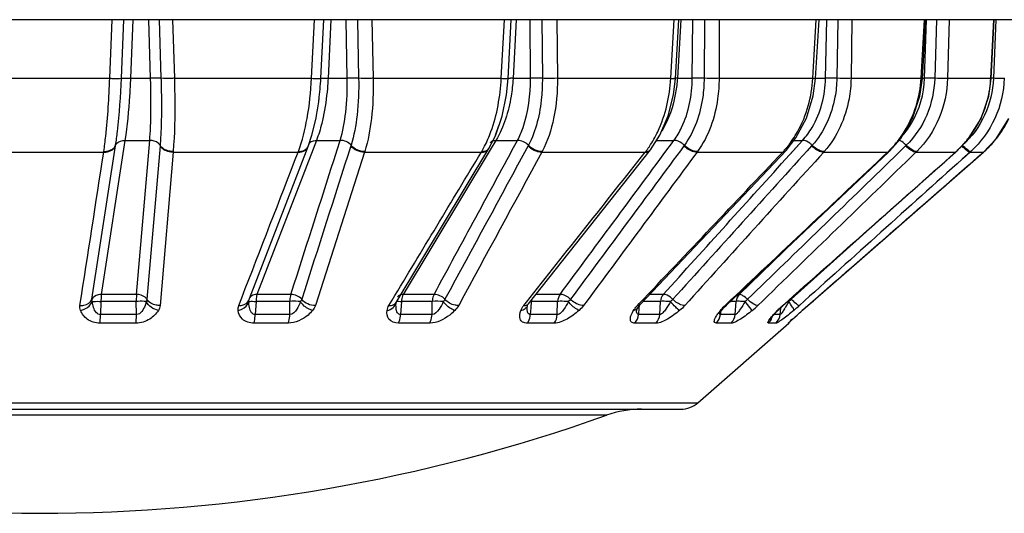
# Model space of a CAD drawing. Header units: millimetres. Extents: x 0 to 4000, y 0 to 3000.
# Tile 5 of 119: x 843 to 862, y 377 to 386. Entities that reach past the tile are written whole.
import ezdxf

# ---------------------------------------------------------------- set-up
doc = ezdxf.new("R2010")
doc.units = ezdxf.units.MM
doc.header["$LTSCALE"] = 219.99956
doc.layers.get('0').update_dxf_attribs({"linetype": 'CONTINUOUS'})
doc.layers.add('SUPERFICI', color=7, linetype='CONTINUOUS')

msp = doc.modelspace()

# ---------------------------------------------------------------- linework, layer by layer
at = {"color": 7, "linetype": 'CONTINUOUS'}
for p, q in [((1011.526, 386.24), (754.572, 386.24)), ((852.245, 385.114), (852.307, 386.24)), ((855.459, 385.113), (855.525, 386.24)), ((858.151, 385.112), (858.217, 386.24)), ((860.203, 385.112), (860.266, 386.24)), ((861.524, 385.113), (861.582, 386.24)), ((848.566, 384.398), (848.566, 384.399)), ((861.622, 383.955), (861.864, 384.342)), ((861.39, 383.711), (861.622, 383.955)), ((847.276, 380.885), (848.406, 383.807)), ((850.095, 380.811), (851.877, 383.769)), ((852.639, 380.785), (854.98, 383.743)), ((854.784, 380.768), (857.584, 383.727)), ((856.438, 380.758), (859.559, 383.704)), ((857.527, 380.753), (860.846, 383.699)), ((858.988, 381.612), (861.375, 383.697)), ((859.559, 383.704), (859.573, 383.717)), ((860.846, 383.699), (860.861, 383.712)), ((861.375, 383.697), (861.39, 383.711)), ((858.003, 380.752), (858.988, 381.612)), ((847.263, 380.85), (847.276, 380.885)), ((847.273, 380.886), (847.273, 380.885)), ((850.092, 380.806), (850.095, 380.811)), ((852.62, 380.757), (852.627, 380.769)), ((852.627, 380.769), (852.639, 380.785)), ((854.721, 380.678), (854.741, 380.715)), ((854.741, 380.715), (854.76, 380.741)), ((854.76, 380.741), (854.784, 380.768)), ((857.438, 380.669), (857.527, 380.753)), ((857.898, 380.659), (858.003, 380.752)), ((854.714, 380.66), (854.721, 380.678)), ((856.344, 380.654), (856.37, 380.687)), ((857.393, 380.623), (857.438, 380.669)), ((857.709, 380.488), (857.75, 380.525)), ((857.75, 380.525), (857.798, 380.569)), ((857.798, 380.569), (857.898, 380.659)), ((855.89, 378.885), (857.635, 380.413)), ((857.657, 380.439), (857.652, 380.434)), ((857.677, 380.458), (857.709, 380.488)), ((830.937, 378.761), (855.561, 378.761))]:
    msp.add_line(p, q, dxfattribs=at)
at = {"color": 9, "linetype": 'CONTINUOUS'}
for p, q in [((844.594, 385.115), (844.642, 386.24)), ((844.818, 385.115), (844.864, 386.24)), ((845.037, 386.24), (844.993, 385.115)), ((845.376, 385.115), (845.344, 386.24)), ((845.543, 386.24), (845.578, 385.115)), ((845.543, 386.24), (845.578, 385.115)), ((845.798, 386.24), (845.835, 385.115)), ((848.468, 385.115), (848.524, 386.24)), ((848.648, 385.115), (848.703, 386.24)), ((848.843, 386.24), (848.788, 385.115)), ((849.155, 385.115), (849.136, 386.24)), ((849.353, 386.24), (849.374, 385.115)), ((849.353, 386.24), (849.374, 385.115)), ((849.629, 386.24), (849.654, 385.115)), ((852.113, 385.115), (852.175, 386.24)), ((852.403, 386.24), (852.341, 385.115)), ((852.403, 386.24), (852.341, 385.115)), ((852.675, 385.115), (852.67, 386.24)), ((852.895, 386.24), (852.903, 385.115)), ((853.182, 386.24), (853.194, 385.115)), ((855.371, 385.115), (855.436, 386.24)), ((855.564, 386.24), (855.496, 385.115)), ((855.564, 386.24), (855.496, 385.115)), ((855.783, 385.115), (855.793, 386.24)), ((856.016, 386.24), (856.01, 385.115)), ((856.016, 386.24), (856.01, 385.115)), ((856.3, 386.24), (856.298, 385.115)), ((858.099, 385.115), (858.165, 386.24)), ((858.343, 385.115), (858.368, 386.24)), ((858.58, 386.24), (858.559, 385.115)), ((858.58, 386.24), (858.559, 385.115)), ((858.848, 386.24), (858.832, 385.115)), ((860.178, 385.115), (860.241, 386.24)), ((860.244, 385.115), (860.281, 386.24)), ((860.473, 386.24), (860.439, 385.115)), ((860.473, 386.24), (860.439, 385.115)), ((860.714, 386.24), (860.685, 385.115)), ((861.517, 385.115), (861.575, 386.24)), ((861.613, 386.24), (861.568, 385.115)), ((861.613, 386.24), (861.568, 385.115)), ((841.903, 385.115), (844.594, 385.115)), ((845.835, 385.115), (848.468, 385.115)), ((849.654, 385.115), (852.113, 385.115)), ((853.194, 385.115), (855.371, 385.115)), ((856.298, 385.115), (858.099, 385.115)), ((858.832, 385.115), (860.178, 385.115)), ((860.178, 385.115), (860.203, 385.112)), ((860.685, 385.115), (861.517, 385.115)), ((861.517, 385.115), (861.524, 385.113)), ((844.251, 380.87), (844.705, 383.816)), ((844.705, 383.816), (844.707, 383.828)), ((845.559, 383.816), (845.308, 380.87)), ((845.56, 383.828), (845.559, 383.816)), ((849.228, 383.828), (849.224, 383.816)), ((852.634, 383.828), (852.628, 383.816)), ((855.631, 383.828), (855.622, 383.816)), ((858.086, 383.828), (858.075, 383.816)), ((859.881, 383.816), (859.659, 383.601)), ((859.893, 383.828), (859.673, 383.614)), ((842.02, 383.697), (844.478, 383.697)), ((844.478, 383.697), (844.48, 383.711)), ((845.809, 383.697), (845.561, 380.752)), ((845.811, 383.711), (845.809, 383.697)), ((845.809, 383.697), (848.213, 383.697)), ((848.213, 383.697), (848.218, 383.711)), ((849.487, 383.697), (848.544, 380.752)), ((849.491, 383.711), (849.487, 383.697)), ((849.487, 383.697), (851.732, 383.697)), ((851.732, 383.697), (851.74, 383.711)), ((852.899, 383.711), (852.892, 383.697)), ((852.892, 383.697), (854.88, 383.697)), ((854.88, 383.697), (854.89, 383.711)), ((855.885, 383.711), (855.875, 383.697)), ((855.875, 383.697), (857.52, 383.697)), ((857.52, 383.697), (857.532, 383.711)), ((858.319, 383.711), (858.307, 383.697)), ((858.307, 383.697), (859.535, 383.697)), ((859.535, 383.697), (859.549, 383.711)), ((859.535, 383.697), (859.559, 383.704)), ((859.673, 383.614), (859.659, 383.601)), ((860.094, 383.711), (860.08, 383.697)), ((860.08, 383.697), (860.84, 383.697)), ((860.84, 383.697), (860.854, 383.711)), ((860.84, 383.697), (860.846, 383.699)), ((860.854, 383.711), (860.861, 383.712)), ((861.118, 383.697), (860.968, 383.563)), ((860.983, 383.576), (860.968, 383.563)), ((861.118, 383.697), (860.983, 383.576)), ((861.133, 383.711), (861.118, 383.697)), ((861.118, 383.697), (861.375, 383.697)), ((859.56, 382.557), (857.684, 380.87)), ((847.072, 380.752), (847.13, 380.902)), ((847.072, 380.752), (847.13, 380.901)), ((844.425, 380.83), (844.414, 380.579)), ((845.108, 380.579), (845.102, 380.83)), ((847.403, 380.83), (847.388, 380.579)), ((848.051, 380.579), (848.05, 380.83)), ((849.956, 380.752), (850.019, 380.857)), ((849.956, 380.752), (850.016, 380.852)), ((850.016, 380.852), (850.019, 380.857)), ((850.199, 380.83), (850.18, 380.579)), ((850.784, 380.579), (850.788, 380.83)), ((852.546, 380.752), (852.598, 380.817)), ((852.546, 380.752), (852.577, 380.791)), ((852.577, 380.791), (852.598, 380.817)), ((852.68, 380.705), (852.67, 380.579)), ((852.691, 380.83), (852.68, 380.705)), ((853.188, 380.579), (853.197, 380.83)), ((854.73, 380.752), (854.764, 380.787)), ((854.759, 380.705), (854.748, 380.579)), ((854.763, 380.744), (854.759, 380.705)), ((855.158, 380.579), (855.171, 380.83)), ((856.413, 380.752), (856.429, 380.767)), ((856.413, 380.752), (856.438, 380.758)), ((856.607, 380.579), (856.624, 380.83)), ((856.935, 380.657), (856.796, 380.827)), ((857.482, 380.702), (857.483, 380.712)), ((857.52, 380.752), (857.527, 380.753)), ((845.108, 380.579), (844.414, 380.579)), ((848.051, 380.579), (847.388, 380.579)), ((850.784, 380.579), (850.18, 380.579)), ((853.188, 380.579), (852.67, 380.579)), ((855.158, 380.579), (854.748, 380.579)), ((856.307, 380.6), (856.307, 380.608)), ((856.323, 380.657), (856.37, 380.687)), ((856.328, 380.631), (856.323, 380.579)), ((856.607, 380.579), (856.323, 380.579)), ((857.472, 380.579), (857.353, 380.579)), ((857.419, 380.657), (857.438, 380.669)), ((857.472, 380.579), (857.482, 380.702)), ((857.895, 380.657), (857.898, 380.659)), ((845.097, 380.413), (844.407, 380.413)), ((848.023, 380.413), (847.363, 380.413)), ((850.74, 380.413), (850.14, 380.413)), ((853.13, 380.413), (852.615, 380.413)), ((855.088, 380.413), (854.681, 380.413)), ((856.529, 380.413), (856.247, 380.413)), ((857.389, 380.413), (857.245, 380.413)), ((857.635, 380.413), (857.631, 380.413)), ((830.607, 378.885), (855.89, 378.885)), ((854.135, 378.644), (832.362, 378.644))]:
    msp.add_line(p, q, dxfattribs=at)
at = {"color": 7, "linetype": 'CONTINUOUS'}
for points in [[(851.877, 383.769), (852.001, 384.013), (852.13, 384.387), (852.214, 384.795), (852.245, 385.114)], [(854.981, 383.744), (855.162, 384.022), (855.322, 384.392), (855.423, 384.797), (855.459, 385.113)], [(857.584, 383.727), (857.775, 383.969), (857.979, 384.351), (858.107, 384.775), (858.151, 385.112)], [(859.573, 383.717), (859.787, 383.96), (860.014, 384.344), (860.156, 384.772), (860.203, 385.112)], [(860.861, 383.712), (861.089, 383.956), (861.329, 384.342), (861.477, 384.772), (861.524, 385.113)], [(848.406, 383.807), (848.477, 384.02), (848.557, 384.349), (848.566, 384.398)], [(852.002, 384.017), (852.004, 384.02), (852.069, 384.21)], [(852.613, 380.732), (852.615, 380.74), (852.62, 380.756)], [(856.37, 380.687), (856.39, 380.71), (856.438, 380.758)], [(856.303, 380.593), (856.301, 380.589), (856.304, 380.593), (856.318, 380.617), (856.344, 380.654)], [(857.303, 380.519), (857.302, 380.516), (857.304, 380.519), (857.316, 380.535), (857.335, 380.559), (857.361, 380.589), (857.393, 380.623)], [(857.657, 380.439), (857.665, 380.447), (857.677, 380.458)]]:
    msp.add_lwpolyline(points, dxfattribs=at)
at = {"color": 9, "linetype": 'CONTINUOUS'}
for centre, radius, start, end in [((842.938, 385.394), 5.717, 353.0495, 357.2059), ((852.197, 381.654), 3.464, 87.6257, 88.4151), ((855.443, 386.162), 1.049, 266.0687, 270.9187), ((855.33, 381.667), 3.452, 87.2441, 87.8603), ((859.466, 385.22), 2.054, 345.4149, 357.0784), ((861.422, 381.137), 3.98, 87.9025, 88.5407), ((859.471, 385.219), 2.048, 337.3717, 345.3972), ((859.479, 385.216), 2.04, 332.3287, 337.3647), ((860.052, 385.209), 2.009, 321.8243, 334.2507), ((859.486, 385.212), 2.032, 323.7042, 332.3256), ((859.498, 385.204), 2.017, 319.4513, 323.6936), ((860.054, 385.208), 2.007, 311.7435, 320.9648), ((860.056, 385.206), 2.004, 320.9728, 321.8067), ((848.29, 383.853), 0.125, 333.065, 338.7483), ((848.511, 383.808), 0.101, 153.5478, 158.7661), ((850.033, 384.711), 1.978, 329.6339, 332.8755), ((851.791, 383.82), 0.0994, 321.5963, 329.2622), ((853.444, 384.828), 1.828, 322.318, 324.2707), ((853.383, 384.872), 1.903, 324.2688, 325.9661), ((854.923, 383.789), 0.0731, 309.3354, 321.9811), ((856.167, 384.973), 1.859, 317.2418, 318.1002), ((856.155, 384.984), 1.875, 318.0998, 318.6522), ((856.131, 385.005), 1.907, 318.6575, 321.0966), ((858.19, 385.12), 1.958, 314.5971, 317.9053), ((859.512, 385.191), 1.998, 312.2034, 314.4878), ((859.509, 385.195), 2.003, 314.4874, 316.1568), ((859.505, 385.198), 2.009, 316.1581, 319.4495), ((857.552, 383.757), 0.0433, 309.1689, 316.9795), ((858.204, 385.105), 1.938, 313.9773, 314.5926), ((850.008, 380.864), 0.102, 325.78, 329.0608), ((850.867, 379.013), 1.819, 85.8155, 92.475), ((852.494, 380.804), 0.135, 329.2316, 339.2172), ((852.608, 379.123), 1.709, 87.2058, 87.8197), ((855.213, 380.292), 0.667, 138.193, 140.3281), ((855.258, 380.252), 0.727, 136.5313, 138.2009), ((854.751, 380.799), 0.0449, 308.0651, 316.4976), ((857.213, 379.902), 1.167, 133.281, 135.6926), ((855.873, 381.962), 1.683, 309.15, 314.0278), ((858.844, 379.245), 2.006, 132.7737, 135.2668), ((859.063, 379.011), 2.327, 131.553, 132.8155), ((855.232, 382.107), 2.722, 328.5183, 329.2392), ((857.429, 377.642), 3.192, 86.3062, 86.7504), ((856.97, 380.172), 0.998, 44.3328, 45.362), ((855.166, 383.731), 4.004, 309.8586, 311.9369), ((865.777, 371.846), 11.822, 131.1136, 131.8095), ((855.059, 380.636), 0.345, 174.7479, 176.0654), ((857.058, 380.038), 0.96, 143.7722, 144.9671), ((857.172, 379.955), 1.102, 142.5237, 143.7701), ((857.337, 379.828), 1.309, 140.7225, 142.5077), ((857.072, 380.6), 0.256, 340.9171, 345.8856), ((859.364, 378.73), 2.738, 135.2521, 137.2063)]:
    msp.add_arc(centre, radius, start, end, dxfattribs=at)
at = {"color": 7, "linetype": 'CONTINUOUS'}
for centre, radius, start, end in [((843.677, 385.302), 4.972, 349.532, 353.0675), ((857.471, 380.601), 0.25, 311.2041, 333.102), ((855.561, 379.261), 0.5, 270, 311.2041), ((843.249, 409.161), 32.4, 250.3663, 289.6337), ((854.807, 376.761), 2, 90, 109.6337)]:
    msp.add_arc(centre, radius, start, end, dxfattribs=at)
at = {"color": 9, "linetype": 'CONTINUOUS'}
for points, knots in [([(844.48, 383.711), (844.494, 383.808), (844.551, 384.275), (844.58, 384.744), (844.594, 385.115)], [0, 0, 0, 0, 0.209984, 1, 1, 1, 1]), ([(844.594, 385.115), (844.619, 385.114), (844.694, 385.113), (844.769, 385.108), (844.818, 385.115)], [0, 0, 0, 0, 0.336296, 1, 1, 1, 1]), ([(844.707, 383.828), (844.721, 383.917), (844.776, 384.344), (844.804, 384.775), (844.818, 385.115)], [0, 0, 0, 0, 0.209538, 1, 1, 1, 1]), ([(844.818, 385.115), (844.826, 385.116), (844.884, 385.118), (844.943, 385.117), (844.993, 385.115)], [0, 0, 0, 0, 0.138786, 1, 1, 1, 1]), ([(845.578, 385.115), (845.566, 385.116), (845.499, 385.118), (845.432, 385.117), (845.376, 385.115)], [0, 0, 0, 0, 0.174917, 1, 1, 1, 1]), ([(845.578, 385.115), (845.582, 384.994), (845.59, 384.565), (845.585, 384.135), (845.56, 383.828)], [0, 0, 0, 0, 0.281194, 1, 1, 1, 1]), ([(845.835, 385.115), (845.81, 385.114), (845.724, 385.112), (845.638, 385.11), (845.578, 385.115)], [0, 0, 0, 0, 0.299941, 1, 1, 1, 1]), ([(845.835, 385.115), (845.839, 384.984), (845.847, 384.516), (845.84, 384.046), (845.811, 383.711)], [0, 0, 0, 0, 0.280673, 1, 1, 1, 1]), ([(848.218, 383.711), (848.295, 383.916), (848.407, 384.382), (848.456, 384.857), (848.468, 385.115)], [0, 0, 0, 0, 0.458744, 1, 1, 1, 1]), ([(848.468, 385.115), (848.51, 385.113), (848.566, 385.109), (848.624, 385.114), (848.644, 385.112), (848.648, 385.115)], [0, 0, 0, 0, 0.702723, 0.912954, 1, 1, 1, 1]), ([(848.648, 385.115), (848.651, 385.117), (848.666, 385.116), (848.711, 385.119), (848.755, 385.116), (848.788, 385.115)], [0, 0, 0, 0, 0.086989, 0.296732, 1, 1, 1, 1]), ([(849.374, 385.115), (849.359, 385.116), (849.286, 385.118), (849.213, 385.117), (849.155, 385.115)], [0, 0, 0, 0, 0.203652, 1, 1, 1, 1]), ([(849.374, 385.115), (849.379, 384.879), (849.362, 384.446), (849.287, 384.016), (849.228, 383.828)], [0, 0, 0, 0, 0.543984, 1, 1, 1, 1]), ([(849.654, 385.115), (849.629, 385.114), (849.536, 385.112), (849.442, 385.111), (849.374, 385.115)], [0, 0, 0, 0, 0.270895, 1, 1, 1, 1]), ([(849.654, 385.115), (849.659, 384.858), (849.64, 384.385), (849.557, 383.917), (849.491, 383.711)], [0, 0, 0, 0, 0.543197, 1, 1, 1, 1]), ([(851.794, 383.809), (851.84, 383.9), (852.017, 384.315), (852.095, 384.768), (852.113, 385.115)], [0, 0, 0, 0, 0.227743, 1, 1, 1, 1]), ([(852.113, 385.115), (852.128, 385.114), (852.171, 385.113), (852.214, 385.11), (852.241, 385.113)], [0, 0, 0, 0, 0.361414, 1, 1, 1, 1]), ([(852.241, 385.113), (852.242, 385.113), (852.243, 385.113), (852.245, 385.113), (852.245, 385.114)], [0, 0, 0, 0, 0.722302, 1, 1, 1, 1]), ([(852.243, 385.117), (852.246, 385.117), (852.262, 385.117), (852.279, 385.117), (852.293, 385.117)], [0, 0, 0, 0, 0.150552, 1, 1, 1, 1]), ([(852.903, 385.115), (852.904, 384.994), (852.885, 384.555), (852.785, 384.11), (852.634, 383.828)], [0, 0, 0, 0, 0.274175, 1, 1, 1, 1]), ([(852.903, 385.115), (852.886, 385.116), (852.81, 385.118), (852.733, 385.117), (852.675, 385.115)], [0, 0, 0, 0, 0.229026, 1, 1, 1, 1]), ([(853.194, 385.115), (853.195, 384.857), (853.153, 384.375), (853.005, 383.908), (852.899, 383.711)], [0, 0, 0, 0, 0.534874, 1, 1, 1, 1]), ([(853.194, 385.115), (853.119, 385.112), (853.022, 385.111), (852.925, 385.114), (852.903, 385.115)], [0, 0, 0, 0, 0.770392, 1, 1, 1, 1]), ([(854.96, 383.807), (855.02, 383.897), (855.246, 384.299), (855.351, 384.764), (855.371, 385.115)], [0, 0, 0, 0, 0.235218, 1, 1, 1, 1]), ([(855.429, 385.117), (855.429, 385.119), (855.445, 385.114), (855.452, 385.117), (855.459, 385.117)], [0, 0, 0, 0, 0.255842, 1, 1, 1, 1]), ([(856.01, 385.115), (856.009, 384.994), (855.977, 384.545), (855.825, 384.094), (855.631, 383.828)], [0, 0, 0, 0, 0.26823, 1, 1, 1, 1]), ([(856.01, 385.115), (855.951, 385.117), (855.875, 385.118), (855.8, 385.116), (855.783, 385.115)], [0, 0, 0, 0, 0.777611, 1, 1, 1, 1]), ([(856.298, 385.115), (856.297, 384.983), (856.263, 384.493), (856.097, 384.002), (855.885, 383.711)], [0, 0, 0, 0, 0.26781, 1, 1, 1, 1]), ([(856.298, 385.115), (856.277, 385.114), (856.181, 385.111), (856.085, 385.112), (856.01, 385.115)], [0, 0, 0, 0, 0.220088, 1, 1, 1, 1]), ([(857.615, 383.807), (857.686, 383.895), (857.949, 384.286), (858.079, 384.76), (858.099, 385.115)], [0, 0, 0, 0, 0.242217, 1, 1, 1, 1]), ([(858.559, 385.115), (858.557, 384.994), (858.513, 384.534), (858.313, 384.082), (858.086, 383.828)], [0, 0, 0, 0, 0.262271, 1, 1, 1, 1]), ([(858.099, 385.115), (858.112, 385.114), (858.123, 385.12), (858.151, 385.108), (858.151, 385.112)], [0, 0, 0, 0, 0.742085, 1, 1, 1, 1]), ([(858.832, 385.115), (858.83, 384.983), (858.782, 384.481), (858.566, 383.989), (858.319, 383.711)], [0, 0, 0, 0, 0.261967, 1, 1, 1, 1]), ([(858.559, 385.115), (858.539, 385.116), (858.467, 385.117), (858.395, 385.118), (858.343, 385.115)], [0, 0, 0, 0, 0.279611, 1, 1, 1, 1]), ([(858.832, 385.115), (858.815, 385.114), (858.724, 385.111), (858.632, 385.112), (858.559, 385.115)], [0, 0, 0, 0, 0.193457, 1, 1, 1, 1]), ([(859.643, 383.807), (859.722, 383.895), (860.009, 384.276), (860.158, 384.757), (860.178, 385.115)], [0, 0, 0, 0, 0.247695, 1, 1, 1, 1]), ([(860.439, 385.115), (860.432, 384.874), (860.332, 384.398), (860.06, 383.992), (859.893, 383.828)], [0, 0, 0, 0, 0.507323, 1, 1, 1, 1]), ([(860.685, 385.115), (860.678, 384.853), (860.57, 384.334), (860.275, 383.89), (860.094, 383.711)], [0, 0, 0, 0, 0.507086, 1, 1, 1, 1]), ([(860.323, 385.117), (860.315, 385.117), (860.288, 385.117), (860.262, 385.117), (860.244, 385.115)], [0, 0, 0, 0, 0.312999, 1, 1, 1, 1]), ([(860.685, 385.115), (860.672, 385.114), (860.59, 385.111), (860.508, 385.113), (860.439, 385.115)], [0, 0, 0, 0, 0.162317, 1, 1, 1, 1]), ([(861.568, 385.115), (861.558, 384.873), (861.444, 384.39), (861.15, 383.989), (860.972, 383.828)], [0, 0, 0, 0, 0.50199, 1, 1, 1, 1]), ([(861.776, 385.115), (861.767, 384.852), (861.643, 384.325), (861.326, 383.888), (861.133, 383.711)], [0, 0, 0, 0, 0.501886, 1, 1, 1, 1]), ([(861.776, 385.115), (861.753, 385.111), (861.683, 385.114), (861.613, 385.113), (861.568, 385.115)], [0, 0, 0, 0, 0.343878, 1, 1, 1, 1]), ([(844.707, 383.828), (844.713, 383.843), (844.753, 383.902), (844.831, 383.924), (844.886, 383.923)], [0, 0, 0, 0, 0.225011, 1, 1, 1, 1]), ([(845.56, 383.828), (845.551, 383.843), (845.501, 383.901), (845.42, 383.924), (845.362, 383.923)], [0, 0, 0, 0, 0.22974, 1, 1, 1, 1]), ([(855.631, 383.828), (855.617, 383.843), (855.56, 383.891), (855.485, 383.925), (855.431, 383.923)], [0, 0, 0, 0, 0.269751, 1, 1, 1, 1]), ([(858.086, 383.828), (858.072, 383.842), (858.019, 383.887), (857.952, 383.925), (857.903, 383.923)], [0, 0, 0, 0, 0.291581, 1, 1, 1, 1]), ([(859.893, 383.828), (859.881, 383.84), (859.838, 383.877), (859.79, 383.913), (859.751, 383.922)], [0, 0, 0, 0, 0.300407, 1, 1, 1, 1]), ([(844.478, 383.697), (844.503, 383.697), (844.59, 383.702), (844.681, 383.758), (844.705, 383.816)], [0, 0, 0, 0, 0.284878, 1, 1, 1, 1]), ([(844.48, 383.711), (844.505, 383.71), (844.591, 383.715), (844.683, 383.77), (844.707, 383.828)], [0, 0, 0, 0, 0.285809, 1, 1, 1, 1]), ([(845.809, 383.697), (845.784, 383.697), (845.69, 383.704), (845.594, 383.757), (845.559, 383.816)], [0, 0, 0, 0, 0.271225, 1, 1, 1, 1]), ([(845.811, 383.711), (845.785, 383.71), (845.691, 383.717), (845.595, 383.769), (845.56, 383.828)], [0, 0, 0, 0, 0.271854, 1, 1, 1, 1]), ([(848.213, 383.697), (848.234, 383.697), (848.307, 383.7), (848.383, 383.747), (848.401, 383.795)], [0, 0, 0, 0, 0.290916, 1, 1, 1, 1]), ([(851.74, 383.711), (851.753, 383.71), (851.8, 383.712), (851.848, 383.732), (851.869, 383.758)], [0, 0, 0, 0, 0.286878, 1, 1, 1, 1]), ([(855.875, 383.697), (855.854, 383.697), (855.759, 383.709), (855.673, 383.763), (855.622, 383.816)], [0, 0, 0, 0, 0.219709, 1, 1, 1, 1]), ([(855.885, 383.711), (855.864, 383.71), (855.769, 383.721), (855.683, 383.775), (855.631, 383.828)], [0, 0, 0, 0, 0.219978, 1, 1, 1, 1]), ([(858.307, 383.697), (858.289, 383.696), (858.201, 383.711), (858.126, 383.767), (858.075, 383.816)], [0, 0, 0, 0, 0.195951, 1, 1, 1, 1]), ([(858.319, 383.711), (858.302, 383.71), (858.213, 383.724), (858.137, 383.779), (858.086, 383.828)], [0, 0, 0, 0, 0.196259, 1, 1, 1, 1]), ([(860.08, 383.697), (860.049, 383.695), (859.974, 383.735), (859.915, 383.783), (859.881, 383.816)], [0, 0, 0, 0, 0.393311, 1, 1, 1, 1]), ([(860.094, 383.711), (860.063, 383.708), (859.987, 383.747), (859.927, 383.795), (859.893, 383.828)], [0, 0, 0, 0, 0.393979, 1, 1, 1, 1]), ([(861.118, 383.697), (861.096, 383.694), (861.037, 383.746), (860.99, 383.785), (860.959, 383.816)], [0, 0, 0, 0, 0.337658, 1, 1, 1, 1]), ([(861.133, 383.711), (861.11, 383.707), (861.051, 383.758), (861.003, 383.797), (860.972, 383.828)], [0, 0, 0, 0, 0.338422, 1, 1, 1, 1]), ([(854.88, 383.697), (854.889, 383.697), (854.922, 383.698), (854.956, 383.712), (854.97, 383.73)], [0, 0, 0, 0, 0.289353, 1, 1, 1, 1]), ([(859.549, 383.711), (859.551, 383.711), (859.554, 383.711), (859.557, 383.711), (859.558, 383.711)], [0, 0, 0, 0, 0.519419, 1, 1, 1, 1]), ([(859.558, 383.711), (859.561, 383.711), (859.567, 383.712), (859.571, 383.715), (859.573, 383.717)], [0, 0, 0, 0, 0.527897, 1, 1, 1, 1]), ([(844.431, 380.964), (844.411, 380.964), (844.342, 380.959), (844.27, 380.916), (844.251, 380.87)], [0, 0, 0, 0, 0.284631, 1, 1, 1, 1]), ([(845.308, 380.87), (845.299, 380.884), (845.249, 380.942), (845.168, 380.965), (845.11, 380.964)], [0, 0, 0, 0, 0.229986, 1, 1, 1, 1]), ([(853.443, 380.87), (853.429, 380.884), (853.372, 380.932), (853.297, 380.965), (853.243, 380.964)], [0, 0, 0, 0, 0.270339, 1, 1, 1, 1]), ([(855.409, 380.87), (855.394, 380.884), (855.342, 380.928), (855.275, 380.966), (855.226, 380.964)], [0, 0, 0, 0, 0.292319, 1, 1, 1, 1]), ([(856.843, 380.87), (856.817, 380.896), (856.77, 380.934), (856.71, 380.965), (856.686, 380.964)], [0, 0, 0, 0, 0.605082, 1, 1, 1, 1]), ([(844.022, 380.752), (844.047, 380.751), (844.134, 380.756), (844.227, 380.811), (844.251, 380.87)], [0, 0, 0, 0, 0.284572, 1, 1, 1, 1]), ([(844.032, 380.657), (844.057, 380.662), (844.148, 380.69), (844.231, 380.762), (844.255, 380.827)], [0, 0, 0, 0, 0.2681, 1, 1, 1, 1]), ([(844.255, 380.827), (844.264, 380.829), (844.321, 380.833), (844.378, 380.832), (844.425, 380.83)], [0, 0, 0, 0, 0.161799, 1, 1, 1, 1]), ([(844.414, 380.579), (844.387, 380.578), (844.321, 380.614), (844.278, 380.713), (844.261, 380.789), (844.255, 380.827)], [0, 0, 0, 0, 0.260244, 0.631689, 1, 1, 1, 1]), ([(845.294, 380.827), (845.282, 380.829), (845.218, 380.833), (845.153, 380.832), (845.102, 380.83)], [0, 0, 0, 0, 0.191697, 1, 1, 1, 1]), ([(845.294, 380.827), (845.288, 380.802), (845.26, 380.706), (845.187, 380.575), (845.108, 380.579)], [0, 0, 0, 0, 0.251055, 1, 1, 1, 1]), ([(845.561, 380.752), (845.535, 380.751), (845.441, 380.758), (845.344, 380.81), (845.308, 380.87)], [0, 0, 0, 0, 0.270776, 1, 1, 1, 1]), ([(847.06, 380.657), (847.085, 380.662), (847.171, 380.687), (847.25, 380.763), (847.263, 380.827)], [0, 0, 0, 0, 0.279375, 1, 1, 1, 1]), ([(847.072, 380.752), (847.094, 380.751), (847.167, 380.754), (847.244, 380.801), (847.263, 380.85)], [0, 0, 0, 0, 0.291206, 1, 1, 1, 1]), ([(847.263, 380.827), (847.262, 380.832), (847.261, 380.841), (847.263, 380.851), (847.264, 380.855)], [0, 0, 0, 0, 0.491984, 1, 1, 1, 1]), ([(847.263, 380.827), (847.266, 380.828), (847.275, 380.83), (847.283, 380.831), (847.288, 380.831)], [0, 0, 0, 0, 0.3779, 1, 1, 1, 1]), ([(847.388, 380.579), (847.362, 380.578), (847.3, 380.615), (847.272, 380.715), (847.264, 380.789), (847.263, 380.827)], [0, 0, 0, 0, 0.252216, 0.621396, 1, 1, 1, 1]), ([(848.256, 380.827), (848.241, 380.829), (848.172, 380.833), (848.104, 380.833), (848.05, 380.83)], [0, 0, 0, 0, 0.216393, 1, 1, 1, 1]), ([(848.256, 380.827), (848.238, 380.775), (848.198, 380.679), (848.107, 380.576), (848.051, 380.579)], [0, 0, 0, 0, 0.496137, 1, 1, 1, 1]), ([(848.49, 380.657), (848.468, 380.662), (848.375, 380.696), (848.296, 380.764), (848.256, 380.827)], [0, 0, 0, 0, 0.23648, 1, 1, 1, 1]), ([(849.921, 380.657), (849.963, 380.665), (850.04, 380.697), (850.086, 380.77), (850.093, 380.806)], [0, 0, 0, 0, 0.534626, 1, 1, 1, 1]), ([(849.956, 380.752), (849.97, 380.751), (850.02, 380.753), (850.072, 380.777), (850.092, 380.806)], [0, 0, 0, 0, 0.28851, 1, 1, 1, 1]), ([(850.18, 380.579), (850.159, 380.578), (850.105, 380.613), (850.092, 380.706), (850.091, 380.774), (850.093, 380.809)], [0, 0, 0, 0, 0.236829, 0.605581, 1, 1, 1, 1]), ([(850.999, 380.827), (850.977, 380.775), (850.929, 380.683), (850.84, 380.576), (850.784, 380.579)], [0, 0, 0, 0, 0.504393, 1, 1, 1, 1]), ([(851.223, 380.657), (851.204, 380.662), (851.116, 380.7), (851.043, 380.767), (850.999, 380.827)], [0, 0, 0, 0, 0.216244, 1, 1, 1, 1]), ([(851.296, 380.752), (851.273, 380.751), (851.174, 380.76), (851.081, 380.814), (851.032, 380.87)], [0, 0, 0, 0, 0.238619, 1, 1, 1, 1]), ([(852.67, 380.579), (852.656, 380.578), (852.62, 380.597), (852.611, 380.662), (852.611, 380.707), (852.613, 380.732)], [0, 0, 0, 0, 0.222911, 0.587702, 1, 1, 1, 1]), ([(853.404, 380.827), (853.378, 380.776), (853.334, 380.699), (853.265, 380.614), (853.214, 380.577), (853.188, 380.579)], [0, 0, 0, 0, 0.51261, 0.770822, 1, 1, 1, 1]), ([(853.404, 380.827), (853.35, 380.831), (853.281, 380.833), (853.212, 380.831), (853.197, 380.83)], [0, 0, 0, 0, 0.781309, 1, 1, 1, 1]), ([(853.608, 380.657), (853.592, 380.663), (853.513, 380.706), (853.449, 380.771), (853.404, 380.827)], [0, 0, 0, 0, 0.192342, 1, 1, 1, 1]), ([(853.696, 380.752), (853.676, 380.751), (853.581, 380.762), (853.495, 380.817), (853.443, 380.87)], [0, 0, 0, 0, 0.219033, 1, 1, 1, 1]), ([(855.365, 380.827), (855.337, 380.776), (855.291, 380.699), (855.225, 380.617), (855.181, 380.577), (855.158, 380.579)], [0, 0, 0, 0, 0.531103, 0.791121, 1, 1, 1, 1]), ([(855.365, 380.827), (855.346, 380.828), (855.282, 380.832), (855.217, 380.833), (855.171, 380.83)], [0, 0, 0, 0, 0.285812, 1, 1, 1, 1]), ([(855.54, 380.657), (855.511, 380.672), (855.451, 380.73), (855.396, 380.789), (855.365, 380.827)], [0, 0, 0, 0, 0.399855, 1, 1, 1, 1]), ([(855.64, 380.752), (855.623, 380.751), (855.535, 380.765), (855.459, 380.82), (855.409, 380.87)], [0, 0, 0, 0, 0.195119, 1, 1, 1, 1]), ([(856.796, 380.827), (856.767, 380.777), (856.723, 380.699), (856.662, 380.623), (856.626, 380.577), (856.607, 380.579)], [0, 0, 0, 0, 0.55329, 0.815081, 1, 1, 1, 1]), ([(856.796, 380.827), (856.778, 380.828), (856.72, 380.831), (856.663, 380.834), (856.624, 380.83)], [0, 0, 0, 0, 0.315267, 1, 1, 1, 1]), ([(857.042, 380.752), (857.012, 380.749), (856.936, 380.789), (856.877, 380.836), (856.843, 380.87)], [0, 0, 0, 0, 0.391451, 1, 1, 1, 1]), ([(857.732, 380.657), (857.738, 380.678), (857.693, 380.741), (857.662, 380.793), (857.635, 380.827)], [0, 0, 0, 0, 0.33196, 1, 1, 1, 1]), ([(857.842, 380.752), (857.82, 380.748), (857.761, 380.8), (857.715, 380.838), (857.684, 380.87)], [0, 0, 0, 0, 0.334669, 1, 1, 1, 1]), ([(844.407, 380.413), (844.32, 380.413), (844.157, 380.46), (844.057, 380.592), (844.032, 380.657)], [0, 0, 0, 0, 0.555471, 1, 1, 1, 1]), ([(844.407, 380.413), (844.408, 380.424), (844.412, 380.479), (844.414, 380.535), (844.414, 380.579)], [0, 0, 0, 0, 0.209027, 1, 1, 1, 1]), ([(845.528, 380.657), (845.487, 380.591), (845.363, 380.465), (845.189, 380.413), (845.097, 380.413)], [0, 0, 0, 0, 0.458091, 1, 1, 1, 1]), ([(845.097, 380.413), (845.099, 380.424), (845.105, 380.479), (845.107, 380.535), (845.108, 380.579)], [0, 0, 0, 0, 0.20963, 1, 1, 1, 1]), ([(847.363, 380.413), (847.285, 380.413), (847.133, 380.456), (847.068, 380.596), (847.06, 380.657)], [0, 0, 0, 0, 0.558285, 1, 1, 1, 1]), ([(847.363, 380.413), (847.367, 380.424), (847.381, 380.478), (847.386, 380.535), (847.388, 380.579)], [0, 0, 0, 0, 0.213434, 1, 1, 1, 1]), ([(848.49, 380.657), (848.464, 380.625), (848.34, 380.498), (848.16, 380.413), (848.023, 380.413)], [0, 0, 0, 0, 0.231219, 1, 1, 1, 1]), ([(848.023, 380.413), (848.027, 380.424), (848.044, 380.478), (848.05, 380.535), (848.051, 380.579)], [0, 0, 0, 0, 0.215029, 1, 1, 1, 1]), ([(850.14, 380.413), (850.073, 380.413), (849.932, 380.46), (849.914, 380.601), (849.921, 380.657)], [0, 0, 0, 0, 0.540377, 1, 1, 1, 1]), ([(850.14, 380.413), (850.146, 380.424), (850.169, 380.476), (850.178, 380.534), (850.18, 380.579)], [0, 0, 0, 0, 0.221362, 1, 1, 1, 1]), ([(851.223, 380.657), (851.192, 380.625), (851.056, 380.506), (850.878, 380.413), (850.74, 380.413)], [0, 0, 0, 0, 0.244311, 1, 1, 1, 1]), ([(850.74, 380.413), (850.747, 380.424), (850.772, 380.476), (850.782, 380.534), (850.784, 380.579)], [0, 0, 0, 0, 0.223457, 1, 1, 1, 1]), ([(852.615, 380.413), (852.584, 380.413), (852.524, 380.421), (852.449, 380.515), (852.471, 380.605), (852.49, 380.657)], [0, 0, 0, 0, 0.279639, 0.501067, 1, 1, 1, 1]), ([(852.615, 380.413), (852.623, 380.423), (852.653, 380.474), (852.667, 380.534), (852.67, 380.579)], [0, 0, 0, 0, 0.230599, 1, 1, 1, 1]), ([(853.608, 380.657), (853.537, 380.594), (853.392, 380.488), (853.217, 380.413), (853.13, 380.413)], [0, 0, 0, 0, 0.523993, 1, 1, 1, 1]), ([(854.681, 380.413), (854.657, 380.413), (854.607, 380.423), (854.587, 380.499), (854.612, 380.576), (854.639, 380.629), (854.656, 380.657)], [0, 0, 0, 0, 0.225262, 0.421304, 0.679095, 1, 1, 1, 1]), ([(854.748, 380.579), (854.727, 380.577), (854.711, 380.622), (854.714, 380.65), (854.714, 380.659)], [0, 0, 0, 0, 0.680603, 1, 1, 1, 1]), ([(855.54, 380.657), (855.467, 380.596), (855.328, 380.498), (855.165, 380.413), (855.088, 380.413)], [0, 0, 0, 0, 0.553641, 1, 1, 1, 1]), ([(856.247, 380.413), (856.234, 380.413), (856.203, 380.422), (856.207, 380.476), (856.232, 380.528), (856.257, 380.568), (856.272, 380.59)], [0, 0, 0, 0, 0.174059, 0.357324, 0.637607, 1, 1, 1, 1]), ([(856.307, 380.608), (856.307, 380.61), (856.307, 380.613), (856.307, 380.617), (856.308, 380.619)], [0, 0, 0, 0, 0.489301, 1, 1, 1, 1]), ([(856.323, 380.579), (856.319, 380.578), (856.308, 380.584), (856.308, 380.594), (856.307, 380.6)], [0, 0, 0, 0, 0.432851, 1, 1, 1, 1]), ([(856.935, 380.657), (856.863, 380.598), (856.756, 380.516), (856.619, 380.438), (856.555, 380.413), (856.529, 380.413)], [0, 0, 0, 0, 0.587834, 0.834437, 1, 1, 1, 1]), ([(857.245, 380.413), (857.24, 380.413), (857.229, 380.423), (857.24, 380.443), (857.26, 380.481), (857.285, 380.511), (857.304, 380.532)], [0, 0, 0, 0, 0.098925, 0.22381, 0.422826, 1, 1, 1, 1]), ([(857.732, 380.657), (857.696, 380.627), (857.627, 380.571), (857.53, 380.494), (857.453, 380.445), (857.407, 380.413), (857.389, 380.413)], [0, 0, 0, 0, 0.330736, 0.632515, 0.872118, 1, 1, 1, 1]), ([(857.497, 380.602), (857.495, 380.599), (857.487, 380.591), (857.479, 380.577), (857.472, 380.579)], [0, 0, 0, 0, 0.362215, 1, 1, 1, 1]), ([(857.509, 380.618), (857.507, 380.615), (857.503, 380.61), (857.499, 380.604), (857.497, 380.602)], [0, 0, 0, 0, 0.51348, 1, 1, 1, 1]), ([(857.631, 380.413), (857.627, 380.413), (857.654, 380.433), (857.665, 380.449), (857.712, 380.49), (857.741, 380.517), (857.758, 380.533)], [0, 0, 0, 0, 0.068722, 0.279741, 0.601291, 1, 1, 1, 1]), ([(857.758, 380.533), (857.768, 380.542), (857.814, 380.584), (857.86, 380.625), (857.895, 380.657)], [0, 0, 0, 0, 0.23403, 1, 1, 1, 1])]:
    msp.add_open_spline(points, degree=3, knots=knots, dxfattribs=at)
for points in [[(860.439, 385.115), (860.4, 385.116), (860.362, 385.117), (860.323, 385.117)], [(848.509, 383.917), (848.527, 383.922), (848.546, 383.924), (848.564, 383.923)], [(849.228, 383.828), (849.182, 383.889), (849.096, 383.925), (849.02, 383.923)], [(851.947, 383.912), (851.967, 383.921), (851.989, 383.924), (852.011, 383.923)], [(852.634, 383.828), (852.584, 383.885), (852.502, 383.925), (852.426, 383.923)], [(849.224, 383.816), (848.909, 382.834), (848.595, 381.852), (848.28, 380.87)], [(848.31, 383.723), (848.347, 383.735), (848.383, 383.761), (848.401, 383.796)], [(848.429, 383.868), (848.448, 383.893), (848.479, 383.91), (848.509, 383.917)], [(849.487, 383.697), (849.391, 383.694), (849.282, 383.739), (849.224, 383.816)], [(849.491, 383.711), (849.395, 383.707), (849.286, 383.751), (849.228, 383.828)], [(852.628, 383.816), (852.096, 382.834), (851.564, 381.852), (851.032, 380.87)], [(851.812, 383.71), (851.835, 383.719), (851.856, 383.736), (851.869, 383.757)], [(851.904, 383.876), (851.914, 383.892), (851.93, 383.905), (851.947, 383.912)], [(852.892, 383.697), (852.795, 383.694), (852.692, 383.744), (852.628, 383.816)], [(852.899, 383.711), (852.803, 383.707), (852.699, 383.756), (852.634, 383.828)], [(855.622, 383.816), (854.896, 382.834), (854.17, 381.852), (853.443, 380.87)], [(854.89, 383.711), (854.918, 383.71), (854.948, 383.715), (854.969, 383.732)], [(858.075, 383.816), (857.187, 382.834), (856.298, 381.852), (855.409, 380.87)], [(844.022, 380.752), (844.174, 381.734), (844.326, 382.716), (844.478, 383.697)], [(847.13, 380.901), (847.491, 381.833), (847.852, 382.765), (848.213, 383.697)], [(848.218, 383.711), (848.249, 383.71), (848.281, 383.713), (848.31, 383.723)], [(850.019, 380.857), (850.59, 381.804), (851.161, 382.751), (851.732, 383.697)], [(852.892, 383.697), (852.36, 382.716), (851.828, 381.734), (851.296, 380.752)], [(851.732, 383.697), (851.759, 383.696), (851.787, 383.7), (851.812, 383.71)], [(852.598, 380.817), (853.359, 381.777), (854.12, 382.737), (854.88, 383.697)], [(855.875, 383.697), (855.149, 382.716), (854.423, 381.734), (853.696, 380.752)], [(854.764, 380.787), (855.683, 381.757), (856.601, 382.727), (857.52, 383.697)], [(858.307, 383.697), (857.418, 382.715), (856.529, 381.734), (855.64, 380.752)], [(856.429, 380.767), (857.465, 381.744), (858.5, 382.72), (859.535, 383.697)], [(859.659, 383.601), (858.721, 382.69), (857.782, 381.78), (856.843, 380.87)], [(860.08, 383.697), (859.068, 382.715), (858.055, 381.734), (857.042, 380.752)], [(857.52, 383.697), (857.538, 383.696), (857.559, 383.701), (857.572, 383.714)], [(857.52, 380.752), (858.627, 381.734), (859.733, 382.715), (860.84, 383.697)], [(857.532, 383.711), (857.548, 383.71), (857.567, 383.713), (857.58, 383.723)], [(860.968, 383.563), (859.926, 382.626), (858.884, 381.689), (857.842, 380.752)], [(858.003, 380.752), (859.127, 381.734), (860.251, 382.715), (861.375, 383.697)], [(847.367, 380.958), (847.335, 380.951), (847.302, 380.932), (847.283, 380.905)], [(847.422, 380.964), (847.403, 380.964), (847.385, 380.962), (847.367, 380.958)], [(848.28, 380.87), (848.234, 380.93), (848.148, 380.966), (848.072, 380.964)], [(850.184, 380.959), (850.16, 380.952), (850.136, 380.937), (850.123, 380.916)], [(850.231, 380.964), (850.215, 380.964), (850.199, 380.963), (850.184, 380.959)], [(851.032, 380.87), (850.981, 380.927), (850.899, 380.966), (850.823, 380.964)], [(844.032, 380.657), (844.02, 380.687), (844.017, 380.721), (844.022, 380.752)], [(844.255, 380.827), (844.251, 380.84), (844.248, 380.857), (844.256, 380.868)], [(845.308, 380.87), (845.307, 380.855), (845.302, 380.838), (845.29, 380.83)], [(845.528, 380.657), (845.433, 380.676), (845.338, 380.741), (845.294, 380.827)], [(845.561, 380.752), (845.558, 380.719), (845.545, 380.686), (845.528, 380.657)], [(847.06, 380.657), (847.055, 380.689), (847.061, 380.722), (847.072, 380.752)], [(847.288, 380.831), (847.305, 380.832), (847.321, 380.832), (847.337, 380.832)], [(847.337, 380.832), (847.359, 380.832), (847.381, 380.831), (847.403, 380.83)], [(848.28, 380.87), (848.275, 380.854), (848.266, 380.838), (848.253, 380.83)], [(848.544, 380.752), (848.448, 380.748), (848.338, 380.793), (848.28, 380.87)], [(848.544, 380.752), (848.533, 380.717), (848.513, 380.685), (848.49, 380.657)], [(849.921, 380.657), (849.925, 380.691), (849.938, 380.723), (849.956, 380.752)], [(850.107, 380.831), (850.118, 380.832), (850.13, 380.832), (850.142, 380.832)], [(850.142, 380.832), (850.161, 380.832), (850.18, 380.831), (850.199, 380.83)], [(851.032, 380.87), (851.023, 380.854), (851.012, 380.839), (850.997, 380.83)], [(851.296, 380.752), (851.277, 380.717), (851.252, 380.685), (851.223, 380.657)], [(852.49, 380.657), (852.503, 380.692), (852.523, 380.723), (852.546, 380.752)], [(852.546, 380.752), (852.569, 380.751), (852.594, 380.754), (852.614, 380.765)], [(852.57, 380.691), (852.586, 380.703), (852.6, 380.718), (852.61, 380.735)], [(852.614, 380.765), (852.623, 380.77), (852.632, 380.777), (852.639, 380.785)], [(853.443, 380.87), (853.432, 380.854), (853.419, 380.84), (853.403, 380.83)], [(853.696, 380.752), (853.671, 380.717), (853.64, 380.686), (853.608, 380.657)], [(854.656, 380.657), (854.669, 380.678), (854.684, 380.699), (854.7, 380.718)], [(854.656, 380.657), (854.689, 380.665), (854.723, 380.685), (854.741, 380.715)], [(854.73, 380.752), (854.747, 380.751), (854.766, 380.754), (854.779, 380.764)], [(855.409, 380.87), (855.396, 380.855), (855.382, 380.84), (855.365, 380.83)], [(855.64, 380.752), (855.609, 380.718), (855.576, 380.687), (855.54, 380.657)], [(856.323, 380.657), (856.34, 380.678), (856.359, 380.698), (856.378, 380.718)], [(856.843, 380.87), (856.829, 380.855), (856.814, 380.841), (856.797, 380.83)], [(857.635, 380.827), (857.614, 380.79), (857.593, 380.752), (857.571, 380.715)], [(857.684, 380.87), (857.669, 380.856), (857.654, 380.842), (857.637, 380.83)], [(852.49, 380.657), (852.519, 380.663), (852.547, 380.674), (852.57, 380.691)], [(853.13, 380.413), (853.167, 380.459), (853.185, 380.52), (853.188, 380.579)], [(854.681, 380.413), (854.721, 380.457), (854.744, 380.519), (854.748, 380.579)], [(855.088, 380.413), (855.129, 380.456), (855.153, 380.519), (855.158, 380.579)], [(856.247, 380.413), (856.291, 380.455), (856.318, 380.518), (856.323, 380.579)], [(856.529, 380.413), (856.573, 380.455), (856.602, 380.518), (856.607, 380.579)], [(857.245, 380.413), (857.276, 380.44), (857.3, 380.477), (857.314, 380.517)], [(857.304, 380.532), (857.32, 380.552), (857.337, 380.571), (857.354, 380.59)], [(857.389, 380.413), (857.435, 380.454), (857.467, 380.517), (857.472, 380.579)], [(857.553, 380.686), (857.539, 380.663), (857.524, 380.64), (857.509, 380.618)]]:
    msp.add_open_spline(points, degree=3, dxfattribs=at)
at = {"layer": 'SUPERFICI', "color": 9, "linetype": 'CONTINUOUS'}
for p, q in [((844.993, 385.115), (845.376, 385.115)), ((848.788, 385.115), (849.155, 385.115)), ((852.341, 385.115), (852.675, 385.115)), ((855.496, 385.115), (855.783, 385.115)), ((858.151, 385.115), (858.343, 385.115)), ((860.203, 385.115), (860.244, 385.115)), ((844.886, 383.923), (844.431, 380.964)), ((844.886, 383.923), (845.362, 383.923)), ((845.11, 380.964), (845.362, 383.923)), ((848.564, 383.923), (848.5, 383.757)), ((848.564, 383.923), (849.02, 383.923)), ((852.011, 383.923), (851.9, 383.738)), ((852.011, 383.923), (851.9, 383.738)), ((852.011, 383.923), (852.426, 383.923)), ((855.097, 383.923), (855.431, 383.923)), ((857.65, 383.643), (857.903, 383.923)), ((857.662, 383.657), (857.903, 383.923)), ((857.739, 383.923), (857.903, 383.923)), ((848.5, 383.757), (847.422, 380.964)), ((851.9, 383.738), (850.231, 380.964)), ((857.65, 383.643), (857.662, 383.657)), ((856.686, 380.964), (857.75, 381.997)), ((845.11, 380.964), (844.431, 380.964)), ((848.072, 380.964), (847.422, 380.964)), ((850.823, 380.964), (850.231, 380.964)), ((853.243, 380.964), (852.78, 380.964)), ((855.226, 380.964), (854.969, 380.964)), ((856.686, 380.964), (856.655, 380.964)), ((845.102, 380.83), (844.425, 380.83)), ((848.05, 380.83), (847.403, 380.83)), ((850.788, 380.83), (850.199, 380.83)), ((853.197, 380.83), (852.691, 380.83)), ((855.171, 380.83), (854.843, 380.83)), ((856.624, 380.83), (856.514, 380.83))]:
    msp.add_line(p, q, dxfattribs=at)
for centre, radius, start, end in [((848.954, 385.316), 3.392, 356.444, 356.6015), ((852.991, 380.813), 0.301, 171.836, 176.7414)]:
    msp.add_arc(centre, radius, start, end, dxfattribs=at)
for points, knots in [([(844.993, 385.115), (844.988, 385.003), (844.966, 384.605), (844.931, 384.206), (844.886, 383.923)], [0, 0, 0, 0, 0.280844, 1, 1, 1, 1]), ([(845.362, 383.923), (845.369, 384.006), (845.39, 384.403), (845.387, 384.801), (845.376, 385.115)], [0, 0, 0, 0, 0.208442, 1, 1, 1, 1]), ([(848.788, 385.115), (848.784, 385.05), (848.767, 384.8), (848.732, 384.551), (848.693, 384.369)], [0, 0, 0, 0, 0.259298, 1, 1, 1, 1]), ([(849.02, 383.923), (849.075, 384.097), (849.144, 384.495), (849.159, 384.897), (849.155, 385.115)], [0, 0, 0, 0, 0.455378, 1, 1, 1, 1]), ([(852.34, 385.106), (852.333, 384.994), (852.287, 384.586), (852.166, 384.179), (852.011, 383.923)], [0, 0, 0, 0, 0.271792, 1, 1, 1, 1]), ([(852.426, 383.923), (852.469, 384.003), (852.627, 384.38), (852.677, 384.797), (852.675, 385.115)], [0, 0, 0, 0, 0.220766, 1, 1, 1, 1]), ([(855.496, 385.115), (855.49, 385.022), (855.449, 384.669), (855.33, 384.322), (855.195, 384.097)], [0, 0, 0, 0, 0.260613, 1, 1, 1, 1]), ([(855.431, 383.923), (855.488, 384.001), (855.7, 384.363), (855.781, 384.793), (855.783, 385.115)], [0, 0, 0, 0, 0.23024, 1, 1, 1, 1]), ([(857.903, 383.923), (857.971, 383.999), (858.225, 384.348), (858.337, 384.789), (858.343, 385.115)], [0, 0, 0, 0, 0.239179, 1, 1, 1, 1]), ([(859.823, 384.017), (859.888, 384.091), (860.121, 384.412), (860.235, 384.816), (860.244, 385.115)], [0, 0, 0, 0, 0.246634, 1, 1, 1, 1]), ([(848.693, 384.369), (848.685, 384.328), (848.65, 384.177), (848.606, 384.028), (848.564, 383.923)], [0, 0, 0, 0, 0.270828, 1, 1, 1, 1]), ([(844.431, 380.964), (844.43, 380.954), (844.426, 380.91), (844.425, 380.866), (844.425, 380.83)], [0, 0, 0, 0, 0.209028, 1, 1, 1, 1]), ([(845.11, 380.964), (845.109, 380.954), (845.104, 380.91), (845.102, 380.866), (845.102, 380.83)], [0, 0, 0, 0, 0.209614, 1, 1, 1, 1]), ([(847.422, 380.964), (847.419, 380.954), (847.408, 380.911), (847.404, 380.866), (847.403, 380.83)], [0, 0, 0, 0, 0.213451, 1, 1, 1, 1]), ([(848.072, 380.964), (848.069, 380.954), (848.056, 380.911), (848.051, 380.866), (848.05, 380.83)], [0, 0, 0, 0, 0.215001, 1, 1, 1, 1]), ([(850.231, 380.964), (850.226, 380.955), (850.208, 380.913), (850.2, 380.866), (850.199, 380.83)], [0, 0, 0, 0, 0.221388, 1, 1, 1, 1]), ([(850.823, 380.964), (850.818, 380.955), (850.798, 380.913), (850.79, 380.866), (850.788, 380.83)], [0, 0, 0, 0, 0.223423, 1, 1, 1, 1])]:
    msp.add_open_spline(points, degree=3, knots=knots, dxfattribs=at)
for points in [[(848.072, 380.964), (848.388, 381.95), (848.704, 382.937), (849.02, 383.923)], [(850.823, 380.964), (851.358, 381.95), (851.892, 382.937), (852.426, 383.923)], [(853.243, 380.964), (853.972, 381.95), (854.702, 382.937), (855.431, 383.923)], [(855.226, 380.964), (856.034, 381.857), (856.842, 382.75), (857.65, 383.643)], [(853.243, 380.964), (853.214, 380.927), (853.2, 380.877), (853.197, 380.83)], [(855.226, 380.964), (855.193, 380.928), (855.174, 380.878), (855.171, 380.83)], [(856.686, 380.964), (856.65, 380.93), (856.628, 380.879), (856.624, 380.83)]]:
    msp.add_open_spline(points, degree=3, dxfattribs=at)

doc.saveas('drawing.dxf')
